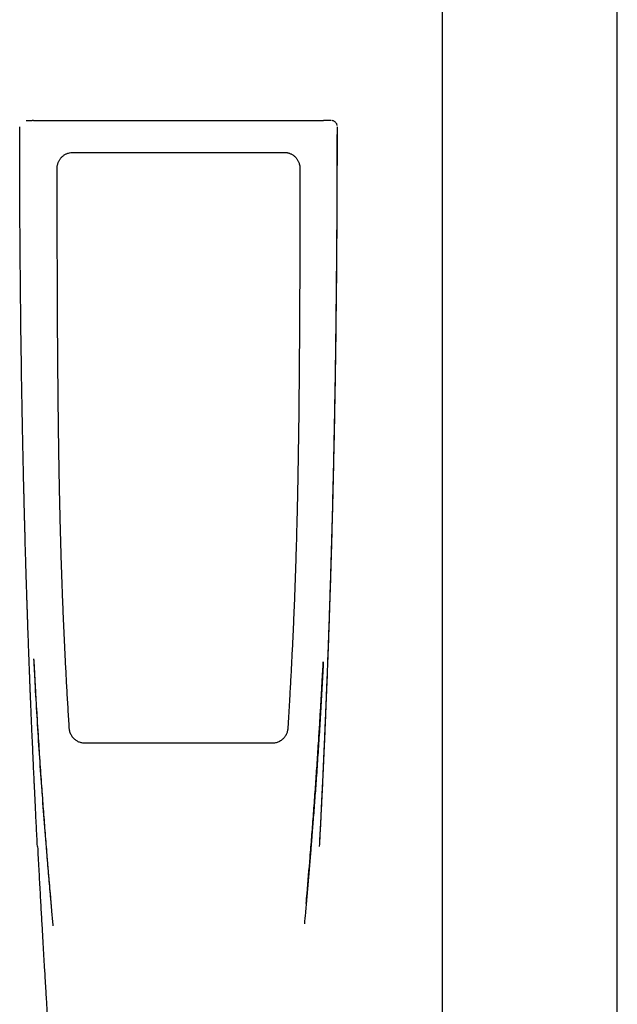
# Model space of a CAD drawing. Header units: millimetres. Extents: x 8 to 891, y 12 to 2057.
# Tile 12 of 15: x 471 to 546, y 1678 to 1802. Entities that reach past the tile are written whole.
import ezdxf

# ---------------------------------------------------------------- set-up
doc = ezdxf.new("R2010")
doc.units = ezdxf.units.MM

msp = doc.modelspace()

# ---------------------------------------------------------------- linework, layer by layer
at = {"color": 7, "linetype": 'Continuous', "lineweight": 30}
for p, q in [((524.1, 1994.72), (524.1, 1627.37)), ((546.1, 1627.37), (546.1, 1994.72)), ((471.87, 1788.9), (472.62, 1788.9)), ((472.82, 1788.9), (491.01, 1788.9)), ((491.01, 1788.9), (509.21, 1788.9)), ((510.16, 1788.9), (509.41, 1788.9)), ((471.07, 1788.1), (471.07, 1788.1)), ((471.07, 1788.1), (471.07, 1788.1)), ((510.96, 1788.1), (510.96, 1788.1)), ((510.96, 1788.1), (510.96, 1788.1))]:
    msp.add_line(p, q, dxfattribs=at)
at = {"color": 7, "linetype": 'Continuous', "lineweight": 30, "flags": 128}
for points in [[(477.77, 1784.9), (478.37, 1784.9), (480.77, 1784.9), (491.01, 1784.9), (491.61, 1784.9), (494.01, 1784.9), (496.41, 1784.9), (504.26, 1784.9)], [(473.3, 1697.75), (473.3, 1697.75), (473.3, 1697.75)], [(508.73, 1697.75), (508.73, 1697.75), (508.72, 1697.75)]]:
    msp.add_lwpolyline(points, dxfattribs=at)
at = {"color": 7, "linetype": 'Continuous', "lineweight": 30}
for points, knots in [([(472.82, 1788.9), (472.79, 1788.9), (472.74, 1788.9), (472.68, 1788.9), (472.63, 1788.9), (472.62, 1788.9), (472.62, 1788.9)], [0, 0, 0, 0, 0.24997, 0.498441, 0.749976, 1, 1, 1, 1]), ([(509.41, 1788.9), (509.41, 1788.9), (509.4, 1788.9), (509.35, 1788.9), (509.29, 1788.9), (509.24, 1788.9), (509.21, 1788.9)], [0, 0, 0, 0, 0.249779, 0.49806, 0.749786, 1, 1, 1, 1]), ([(510.94, 1788.27), (510.93, 1788.31), (510.91, 1788.41), (510.83, 1788.54), (510.73, 1788.67), (510.6, 1788.78), (510.46, 1788.85), (510.36, 1788.87), (510.32, 1788.89)], [0, 0, 0, 0, 0.136839, 0.313503, 0.494487, 0.675693, 0.852358, 1, 1, 1, 1]), ([(473.3, 1697.75), (473.25, 1698.62), (473.16, 1700.37), (473.04, 1702.9), (472.96, 1704.6), (472.92, 1705.47), (472.91, 1705.6), (472.9, 1705.73), (472.9, 1705.86), (472.89, 1705.99), (472.88, 1706.14), (472.88, 1706.32), (472.86, 1706.7), (472.83, 1707.25), (472.79, 1708.11), (472.75, 1709.11), (472.7, 1710.25), (472.65, 1711.34), (472.6, 1712.39), (472.56, 1713.41), (472.52, 1714.34), (472.48, 1715.21), (472.45, 1716), (472.42, 1716.68), (472.4, 1717.25), (472.38, 1717.71), (472.37, 1718.02), (472.36, 1718.18), (472.36, 1718.23), (472.36, 1718.27), (472.36, 1718.31), (472.36, 1718.36), (472.36, 1718.4), (472.35, 1718.61), (472.33, 1718.98), (472.31, 1719.55), (472.29, 1720.15), (472.26, 1720.79), (472.24, 1721.46), (472.21, 1722.16), (472.19, 1722.88), (472.16, 1723.62), (472.13, 1724.39), (472.1, 1725.2), (472.08, 1725.93), (472.06, 1726.58), (472.04, 1727.13), (472.02, 1727.7), (472, 1728.28), (471.98, 1728.87), (471.96, 1729.48), (471.94, 1730.1), (471.92, 1730.8), (471.89, 1731.54), (471.87, 1732.33), (471.85, 1733.1), (471.83, 1733.83), (471.8, 1734.56), (471.78, 1735.27), (471.76, 1735.96), (471.75, 1736.63), (471.73, 1737.26), (471.71, 1737.87), (471.7, 1738.43), (471.68, 1738.96), (471.67, 1739.45), (471.66, 1739.92), (471.65, 1740.35), (471.64, 1740.76), (471.63, 1741.13), (471.62, 1741.47), (471.61, 1741.7), (471.61, 1741.84), (471.61, 1741.9), (471.61, 1741.96), (471.61, 1742.01), (471.6, 1742.06), (471.6, 1742.12), (471.6, 1742.24), (471.6, 1742.42), (471.59, 1742.71), (471.58, 1743.05), (471.57, 1743.45), (471.56, 1743.88), (471.55, 1744.33), (471.54, 1744.82), (471.53, 1745.34), (471.52, 1745.92), (471.5, 1746.54), (471.49, 1747.19), (471.47, 1747.88), (471.46, 1748.6), (471.44, 1749.35), (471.43, 1750.12), (471.41, 1750.93), (471.4, 1751.77), (471.38, 1752.65), (471.36, 1753.58), (471.35, 1754.53), (471.33, 1755.52), (471.31, 1756.54), (471.3, 1757.6), (471.28, 1758.68), (471.27, 1759.79), (471.25, 1760.92), (471.23, 1762.09), (471.22, 1763.24), (471.21, 1764.36), (471.2, 1765.21), (471.19, 1765.79), (471.19, 1766.09), (471.18, 1766.35), (471.18, 1766.61), (471.18, 1767.2), (471.17, 1768.13), (471.16, 1769.38), (471.14, 1770.61), (471.13, 1771.93), (471.12, 1773.34), (471.11, 1774.83), (471.1, 1776.28), (471.1, 1777.69), (471.09, 1779.06), (471.08, 1780.4), (471.08, 1781.65), (471.08, 1782.84), (471.07, 1783.96), (471.07, 1785.04), (471.07, 1786.09), (471.07, 1787.11), (471.07, 1787.78), (471.07, 1788.1)], [0, 0, 0, 0, 0.0288789, 0.0580761, 0.0840335, 0.0854683, 0.0869039, 0.0883402, 0.0897773, 0.0912152, 0.0926537, 0.0947871, 0.0973331, 0.1052363, 0.1129901, 0.1259904, 0.1385478, 0.1506622, 0.1623335, 0.1735615, 0.1843463, 0.1934701, 0.2022506, 0.2106878, 0.2160683, 0.2212992, 0.2257786, 0.2262742, 0.2267683, 0.227261, 0.2277522, 0.2282419, 0.2287302, 0.229217, 0.2350338, 0.2412662, 0.2479142, 0.2549777, 0.2624568, 0.2703515, 0.2781758, 0.2863694, 0.2949325, 0.303865, 0.3131669, 0.3191683, 0.3253139, 0.3316038, 0.3380381, 0.3446166, 0.3513395, 0.3582067, 0.3652951, 0.374317, 0.3830482, 0.3914885, 0.3996381, 0.4074969, 0.4155143, 0.4232046, 0.4305678, 0.437604, 0.4443131, 0.4506951, 0.4564128, 0.4618398, 0.466976, 0.4718215, 0.4763762, 0.4803649, 0.4841004, 0.4875825, 0.4882108, 0.48883, 0.4894403, 0.4900415, 0.4906337, 0.491217, 0.4918832, 0.4945422, 0.4973716, 0.5014703, 0.5058808, 0.510603, 0.5156371, 0.5209829, 0.5266405, 0.5331533, 0.5400355, 0.5472871, 0.5549082, 0.5628987, 0.571106, 0.5796697, 0.5885896, 0.5978659, 0.6076989, 0.6179028, 0.6284777, 0.6394237, 0.6507406, 0.6624286, 0.6744875, 0.6866652, 0.6991992, 0.7120895, 0.725336, 0.7372877, 0.7495154, 0.7534153, 0.7565791, 0.7594105, 0.7622319, 0.7650432, 0.7791497, 0.7929968, 0.8065845, 0.8199129, 0.8368352, 0.8533201, 0.8693675, 0.8849775, 0.9001499, 0.914885, 0.9291826, 0.9419044, 0.9542586, 0.9662453, 0.9778645, 0.989116, 1, 1, 1, 1]), ([(508.72, 1697.75), (508.74, 1698.19), (508.79, 1699.06), (508.86, 1700.35), (508.92, 1701.6), (508.98, 1702.82), (509.03, 1704), (509.09, 1705.12), (509.14, 1706.18), (509.18, 1707.19), (509.23, 1708.17), (509.27, 1709.12), (509.31, 1710.03), (509.35, 1710.91), (509.39, 1711.76), (509.42, 1712.57), (509.46, 1713.36), (509.49, 1714.1), (509.52, 1714.81), (509.54, 1715.48), (509.57, 1716.13), (509.59, 1716.71), (509.61, 1717.23), (509.63, 1717.71), (509.65, 1718.16), (509.67, 1718.61), (509.69, 1719.06), (509.73, 1720.08), (509.78, 1721.58), (509.86, 1723.59), (509.93, 1725.66), (510, 1727.84), (510.08, 1730.15), (510.15, 1732.47), (510.22, 1734.8), (510.28, 1737.12), (510.35, 1739.44), (510.4, 1741.54), (510.44, 1743.41), (510.48, 1745.07), (510.52, 1746.72), (510.55, 1748.38), (510.59, 1750.03), (510.62, 1751.68), (510.65, 1753.27), (510.67, 1754.78), (510.7, 1756.21), (510.72, 1757.62), (510.74, 1758.99), (510.76, 1760.33), (510.77, 1761.34), (510.78, 1762.05), (510.79, 1762.46), (510.79, 1762.89), (510.8, 1763.35), (510.8, 1763.82), (510.81, 1764.36), (510.82, 1764.96), (510.82, 1765.62), (510.83, 1766.31), (510.84, 1767.04), (510.85, 1767.82), (510.85, 1768.63), (510.86, 1769.48), (510.87, 1770.37), (510.88, 1771.29), (510.88, 1772.25), (510.89, 1773.24), (510.9, 1774.27), (510.91, 1775.33), (510.91, 1776.43), (510.92, 1777.57), (510.92, 1778.74), (510.93, 1779.94), (510.93, 1781.15), (510.94, 1782.35), (510.94, 1783.55), (510.94, 1784.79), (510.94, 1786.05), (510.95, 1787.15), (510.95, 1787.84), (510.95, 1788.1)], [0, 0, 0, 0, 0.0146823, 0.0289582, 0.0428277, 0.056291, 0.069348, 0.0819988, 0.0935546, 0.1047493, 0.115583, 0.1260556, 0.1361672, 0.1459176, 0.1553068, 0.1643349, 0.1730017, 0.1813072, 0.1891129, 0.19657, 0.2036787, 0.210439, 0.2159017, 0.2211135, 0.2261038, 0.2310703, 0.2360497, 0.241042, 0.2647518, 0.2861646, 0.3078069, 0.3331897, 0.3588414, 0.3845307, 0.41022, 0.4359092, 0.4615984, 0.4872875, 0.5055968, 0.5239062, 0.5422155, 0.5605248, 0.5788341, 0.5971434, 0.6152465, 0.6314712, 0.6473423, 0.6628597, 0.6780234, 0.6928335, 0.7072898, 0.7117505, 0.7162484, 0.7210039, 0.7260323, 0.7313337, 0.7369079, 0.743828, 0.7511271, 0.7588053, 0.7668626, 0.7754751, 0.7844823, 0.7938842, 0.8036808, 0.8138721, 0.8244581, 0.8354389, 0.8468143, 0.8585844, 0.8707492, 0.8833087, 0.8962629, 0.9096118, 0.9233553, 0.9363003, 0.9495769, 0.9631851, 0.9771249, 0.9913964, 1, 1, 1, 1]), ([(508.73, 1697.75), (508.77, 1698.67), (508.87, 1700.49), (508.98, 1702.68), (509.06, 1704.31), (509.11, 1705.38), (509.16, 1706.46), (509.23, 1708.04), (509.29, 1709.33), (509.33, 1710.3), (509.34, 1710.49), (509.35, 1710.67), (509.36, 1710.86), (509.37, 1711.06), (509.38, 1711.39), (509.4, 1711.86), (509.43, 1712.44), (509.45, 1713.04), (509.48, 1713.65), (509.5, 1714.28), (509.53, 1714.94), (509.56, 1715.66), (509.59, 1716.43), (509.62, 1717.23), (509.65, 1717.79), (509.66, 1718.12), (509.66, 1718.22), (509.67, 1718.32), (509.67, 1718.42), (509.68, 1718.53), (509.71, 1719.51), (509.79, 1721.39), (509.89, 1724.17), (509.98, 1726.73), (510.04, 1728.68), (510.07, 1729.74), (510.09, 1730.14), (510.09, 1730.29), (510.1, 1730.44), (510.1, 1730.57), (510.11, 1730.81), (510.12, 1731.19), (510.14, 1731.71), (510.15, 1732.27), (510.17, 1732.85), (510.19, 1733.47), (510.21, 1734.12), (510.23, 1734.8), (510.25, 1735.51), (510.27, 1736.24), (510.29, 1737), (510.31, 1737.79), (510.33, 1738.6), (510.35, 1739.32), (510.37, 1739.94), (510.38, 1740.45), (510.39, 1740.97), (510.41, 1741.49), (510.42, 1742.04), (510.44, 1742.63), (510.45, 1743.43), (510.48, 1744.43), (510.5, 1745.63), (510.53, 1746.89), (510.56, 1748.2), (510.59, 1749.58), (510.62, 1750.98), (510.64, 1752.41), (510.67, 1753.88), (510.69, 1755.36), (510.72, 1756.88), (510.74, 1758.32), (510.76, 1759.67), (510.78, 1760.93), (510.79, 1762.2), (510.81, 1763.48), (510.82, 1764.76), (510.84, 1766.04), (510.85, 1767.32), (510.87, 1768.96), (510.89, 1770.96), (510.9, 1773.32), (510.92, 1775.71), (510.93, 1778.13), (510.94, 1780.58), (510.95, 1783.06), (510.95, 1785.57), (510.96, 1787.25), (510.96, 1788.1)], [0, 0, 0, 0, 0.030427, 0.060753, 0.072632, 0.08449, 0.096327, 0.108772, 0.136908, 0.138983, 0.14106, 0.143139, 0.14522, 0.147302, 0.149809, 0.156131, 0.162825, 0.169233, 0.175953, 0.182987, 0.190336, 0.198004, 0.206811, 0.21601, 0.224435, 0.225561, 0.226692, 0.227829, 0.228971, 0.230119, 0.231272, 0.261657, 0.292409, 0.323536, 0.346792, 0.357091, 0.358714, 0.360337, 0.361961, 0.363587, 0.364658, 0.37017, 0.375985, 0.382107, 0.388537, 0.395403, 0.402595, 0.410114, 0.417964, 0.426149, 0.434516, 0.443213, 0.452243, 0.461609, 0.467114, 0.472732, 0.478462, 0.484306, 0.490265, 0.496696, 0.503706, 0.516739, 0.53001, 0.543524, 0.558461, 0.573694, 0.589229, 0.605073, 0.62123, 0.63771, 0.654517, 0.67166, 0.685369, 0.699293, 0.713437, 0.727726, 0.741757, 0.755881, 0.770098, 0.784409, 0.810205, 0.836315, 0.862746, 0.889507, 0.916605, 0.944048, 0.971844, 1, 1, 1, 1]), ([(475.77, 1782.9), (475.77, 1782.95), (475.77, 1783.05), (475.79, 1783.2), (475.82, 1783.35), (475.86, 1783.5), (475.91, 1783.64), (475.97, 1783.78), (476.05, 1783.92), (476.13, 1784.05), (476.23, 1784.18), (476.34, 1784.3), (476.47, 1784.42), (476.6, 1784.52), (476.74, 1784.62), (476.89, 1784.7), (477.04, 1784.76), (477.24, 1784.83), (477.43, 1784.87), (477.62, 1784.9), (477.72, 1784.9), (477.77, 1784.9)], [0, 0, 0, 0, 0.048032, 0.096064, 0.145236, 0.194408, 0.242441, 0.290473, 0.339645, 0.388817, 0.441717, 0.494617, 0.549054, 0.603491, 0.656392, 0.709292, 0.763729, 0.818165, 0.908122, 0.954061, 1, 1, 1, 1]), ([(504.26, 1784.9), (504.31, 1784.9), (504.41, 1784.9), (504.56, 1784.88), (504.71, 1784.85), (504.86, 1784.81), (505, 1784.76), (505.14, 1784.7), (505.28, 1784.62), (505.41, 1784.54), (505.54, 1784.44), (505.66, 1784.33), (505.78, 1784.2), (505.88, 1784.07), (505.97, 1783.93), (506.05, 1783.78), (506.12, 1783.63), (506.19, 1783.43), (506.23, 1783.24), (506.25, 1783.05), (506.25, 1782.95), (506.25, 1782.9)], [0, 0, 0, 0, 0.048032, 0.096064, 0.145236, 0.194408, 0.24244, 0.290472, 0.339644, 0.388816, 0.441717, 0.494617, 0.549054, 0.60349, 0.656391, 0.709291, 0.763727, 0.818164, 0.908121, 0.954061, 1, 1, 1, 1]), ([(477.3, 1712.57), (477.29, 1712.77), (477.22, 1713.77), (477.14, 1715.17), (477.02, 1717.16), (476.94, 1718.76), (476.85, 1720.36), (476.77, 1721.95), (476.67, 1723.95), (476.57, 1726.35), (476.47, 1728.75), (476.38, 1731.15), (476.3, 1733.54), (476.24, 1735.54), (476.19, 1737.54), (476.14, 1739.54), (476.08, 1741.94), (476.04, 1744.34), (475.99, 1746.74), (475.96, 1749.14), (475.93, 1751.14), (475.91, 1753.14), (475.89, 1755.14), (475.87, 1757.14), (475.86, 1758.74), (475.85, 1760.34), (475.83, 1761.94), (475.83, 1763.54), (475.82, 1764.74), (475.81, 1766.34), (475.8, 1768.34), (475.8, 1770.34), (475.79, 1772.34), (475.78, 1774.34), (475.78, 1776.74), (475.77, 1779.59), (475.77, 1781.65), (475.77, 1782.9)], [0, 0, 0, 0, 0.008527, 0.042636, 0.059691, 0.0938, 0.110855, 0.127909, 0.162018, 0.196127, 0.230236, 0.264346, 0.298455, 0.332564, 0.349618, 0.383727, 0.417837, 0.451946, 0.486055, 0.520164, 0.554273, 0.571327, 0.605437, 0.639546, 0.6566, 0.673655, 0.707764, 0.724818, 0.741873, 0.758927, 0.793036, 0.827145, 0.8442, 0.878309, 0.912418, 0.946527, 1, 1, 1, 1]), ([(506.25, 1782.9), (506.25, 1782.7), (506.25, 1781.7), (506.25, 1779.9), (506.25, 1777.5), (506.24, 1775.1), (506.24, 1772.7), (506.23, 1770.3), (506.22, 1767.9), (506.21, 1765.9), (506.2, 1763.9), (506.19, 1761.9), (506.17, 1759.5), (506.16, 1757.1), (506.13, 1754.7), (506.11, 1752.3), (506.08, 1749.9), (506.04, 1747.5), (506, 1745.1), (505.97, 1743.1), (505.93, 1741.1), (505.88, 1739.1), (505.82, 1736.71), (505.75, 1734.31), (505.67, 1731.91), (505.59, 1729.51), (505.49, 1727.11), (505.39, 1724.71), (505.29, 1722.72), (505.19, 1720.72), (505.09, 1718.72), (504.96, 1716.5), (504.86, 1714.76), (504.79, 1713.51), (504.75, 1712.88), (504.73, 1712.57)], [0, 0, 0, 0, 0.008527, 0.042636, 0.076745, 0.110854, 0.144964, 0.179073, 0.213182, 0.247291, 0.264345, 0.298454, 0.332563, 0.366672, 0.400782, 0.434891, 0.469, 0.503109, 0.537218, 0.571327, 0.588381, 0.622491, 0.6566, 0.690709, 0.724818, 0.758927, 0.793036, 0.827145, 0.861254, 0.878309, 0.912418, 0.946527, 0.973263, 0.986632, 1, 1, 1, 1]), ([(472.81, 1721.32), (472.82, 1721.3), (472.82, 1721.24), (472.83, 1721.14), (472.84, 1721.03), (472.85, 1720.92), (472.86, 1720.81), (472.86, 1720.68), (472.87, 1720.54), (472.88, 1720.39), (472.89, 1720.19), (472.9, 1719.95), (472.92, 1719.64), (472.93, 1719.3), (472.95, 1718.92), (472.98, 1718.5), (473, 1718.04), (473.03, 1717.56), (473.06, 1716.89), (473.11, 1716.07), (473.17, 1715.09), (473.23, 1714.13), (473.28, 1713.17), (473.36, 1711.98), (473.45, 1710.56), (473.56, 1708.92), (473.67, 1707.31), (473.78, 1705.73), (473.92, 1703.78), (474.09, 1701.44), (474.31, 1698.73), (474.52, 1696.04), (474.74, 1693.39), (474.91, 1691.49), (475, 1690.48), (475.01, 1690.34)], [0, 0, 0, 0, 0.003038, 0.007005, 0.010326, 0.013917, 0.017635, 0.021723, 0.02618, 0.031008, 0.036206, 0.045121, 0.054949, 0.065691, 0.078214, 0.091785, 0.106404, 0.122072, 0.138789, 0.170346, 0.201765, 0.232885, 0.263707, 0.29423, 0.347994, 0.400805, 0.452664, 0.503572, 0.553606, 0.642062, 0.72957, 0.81613, 0.901743, 0.986759, 1, 1, 1, 1]), ([(472.82, 1721.32), (472.87, 1720.32), (472.99, 1717.92), (473.21, 1714.13), (473.47, 1709.94), (473.76, 1705.79), (474.06, 1701.68), (474.39, 1697.61), (474.69, 1693.99), (474.89, 1691.73), (474.97, 1690.83)], [0, 0, 0, 0, 0.0982612, 0.2358553, 0.3730672, 0.5098966, 0.6439098, 0.7775538, 0.9108283, 1, 1, 1, 1]), ([(509.19, 1720.95), (509.19, 1720.86), (509.14, 1719.77), (509.02, 1717.69), (508.85, 1714.72), (508.67, 1711.78), (508.48, 1708.87), (508.29, 1706.12), (508.1, 1703.52), (507.92, 1701.18), (507.79, 1699.54), (507.72, 1698.61), (507.69, 1698.28), (507.66, 1697.95), (507.64, 1697.59), (507.56, 1696.69), (507.44, 1695.24), (507.28, 1693.28), (507.11, 1691.34), (506.95, 1689.59), (506.85, 1688.48), (506.81, 1688.02)], [0, 0, 0, 0, 0.00826, 0.099101, 0.189138, 0.278348, 0.366715, 0.454229, 0.52901, 0.603131, 0.667836, 0.677963, 0.688079, 0.698185, 0.70828, 0.720212, 0.780612, 0.840236, 0.899093, 0.957194, 1, 1, 1, 1]), ([(507.04, 1690.6), (507.08, 1691.02), (507.25, 1692.94), (507.44, 1695.3), (507.63, 1697.66), (507.74, 1698.94), (507.84, 1700.24), (507.94, 1701.56), (508.04, 1702.9), (508.14, 1704.25), (508.24, 1705.59), (508.33, 1706.92), (508.42, 1708.28), (508.52, 1709.66), (508.6, 1710.97), (508.68, 1712.19), (508.75, 1713.3), (508.81, 1714.37), (508.88, 1715.4), (508.93, 1716.4), (508.98, 1717.19), (509.01, 1717.78), (509.03, 1718.18), (509.05, 1718.57), (509.07, 1718.96), (509.09, 1719.33), (509.12, 1719.71), (509.14, 1720.08), (509.16, 1720.45), (509.18, 1720.74), (509.19, 1720.9), (509.19, 1720.95)], [0, 0, 0, 0, 0.041173, 0.19081, 0.232709, 0.274719, 0.317442, 0.360969, 0.405299, 0.450432, 0.493721, 0.537725, 0.582442, 0.627874, 0.67399, 0.711788, 0.748329, 0.783611, 0.817635, 0.850401, 0.881908, 0.895373, 0.908594, 0.921571, 0.934305, 0.946724, 0.958488, 0.971467, 0.983502, 0.994614, 1, 1, 1, 1]), ([(479.29, 1710.7), (479.22, 1710.7), (479.09, 1710.71), (478.89, 1710.74), (478.69, 1710.79), (478.5, 1710.86), (478.32, 1710.95), (478.14, 1711.06), (477.97, 1711.2), (477.81, 1711.35), (477.67, 1711.53), (477.55, 1711.72), (477.45, 1711.92), (477.37, 1712.13), (477.32, 1712.35), (477.31, 1712.5), (477.3, 1712.57)], [0, 0, 0, 0, 0.067448, 0.135071, 0.202519, 0.269969, 0.337594, 0.405044, 0.479575, 0.554343, 0.628872, 0.703284, 0.777933, 0.852345, 0.926172, 1, 1, 1, 1]), ([(504.73, 1712.57), (504.72, 1712.5), (504.71, 1712.37), (504.66, 1712.17), (504.6, 1711.98), (504.52, 1711.79), (504.42, 1711.61), (504.29, 1711.44), (504.15, 1711.28), (503.98, 1711.13), (503.8, 1711), (503.6, 1710.89), (503.39, 1710.81), (503.18, 1710.75), (502.96, 1710.71), (502.81, 1710.7), (502.74, 1710.7)], [0, 0, 0, 0, 0.0674544, 0.1350853, 0.2025395, 0.2699942, 0.3376257, 0.4050806, 0.4794411, 0.5540386, 0.6283995, 0.7028206, 0.7774784, 0.8518999, 0.9259499, 1, 1, 1, 1]), ([(491.01, 1710.7), (490.81, 1710.7), (490.21, 1710.7), (488.81, 1710.7), (487.21, 1710.7), (485.61, 1710.7), (484.41, 1710.7), (482.96, 1710.7), (481.25, 1710.7), (479.94, 1710.7), (479.29, 1710.7)], [0, 0, 0, 0, 0.05116, 0.15348, 0.358122, 0.460442, 0.562762, 0.665082, 0.832537, 1, 1, 1, 1]), ([(502.74, 1710.7), (502.54, 1710.7), (501.94, 1710.7), (500.54, 1710.7), (498.94, 1710.7), (497.34, 1710.7), (496.11, 1710.7), (494.65, 1710.7), (492.94, 1710.7), (491.65, 1710.7), (491.01, 1710.7)], [0, 0, 0, 0, 0.05116, 0.15348, 0.35812, 0.46044, 0.56276, 0.672061, 0.836024, 1, 1, 1, 1]), ([(473.31, 1697.75), (473.33, 1697.28), (473.38, 1696.34), (473.46, 1694.96), (473.53, 1693.62), (473.6, 1692.31), (473.67, 1691.04), (473.74, 1689.82), (473.8, 1688.66), (473.87, 1687.56), (473.93, 1686.49), (473.99, 1685.45), (474.05, 1684.45), (474.1, 1683.47), (474.16, 1682.53), (474.22, 1681.62), (474.27, 1680.74), (474.32, 1679.9), (474.37, 1679.09), (474.42, 1678.32), (474.46, 1677.58), (474.51, 1676.84), (474.55, 1676.11), (474.6, 1675.36), (474.65, 1674.64), (474.69, 1673.93), (474.74, 1673.23), (474.78, 1672.54), (474.82, 1671.87), (474.87, 1671.17), (474.92, 1670.45), (474.96, 1669.71), (475.01, 1669.08), (475.04, 1668.57), (475.07, 1668.16), (475.09, 1667.76), (475.12, 1667.4), (475.14, 1667.07), (475.16, 1666.78), (475.18, 1666.51), (475.19, 1666.31), (475.2, 1666.16), (475.21, 1666.07), (475.21, 1665.99), (475.21, 1665.94), (475.22, 1665.9), (475.22, 1665.86), (475.22, 1665.79), (475.23, 1665.69), (475.24, 1665.55), (475.25, 1665.37), (475.27, 1665.16), (475.28, 1664.91), (475.3, 1664.63), (475.32, 1664.31), (475.35, 1663.86), (475.39, 1663.28), (475.44, 1662.59), (475.48, 1661.92), (475.53, 1661.25), (475.57, 1660.6), (475.62, 1659.96), (475.66, 1659.34), (475.71, 1658.66), (475.75, 1657.93), (475.81, 1657.16), (475.86, 1656.4), (475.91, 1655.63), (475.97, 1654.86), (476.03, 1653.98), (476.09, 1653), (476.15, 1652.18), (476.19, 1651.59), (476.21, 1651.24), (476.24, 1650.9), (476.26, 1650.57), (476.28, 1650.28), (476.3, 1650.02), (476.31, 1649.8), (476.33, 1649.6), (476.34, 1649.44), (476.35, 1649.3), (476.35, 1649.19), (476.36, 1649.1), (476.36, 1649.03), (476.37, 1648.95), (476.38, 1648.86), (476.38, 1648.75), (476.39, 1648.61), (476.4, 1648.44), (476.42, 1648.23), (476.44, 1647.98), (476.46, 1647.7), (476.48, 1647.38), (476.5, 1647.04), (476.53, 1646.66), (476.55, 1646.26), (476.58, 1645.85), (476.62, 1645.25), (476.67, 1644.49), (476.73, 1643.58), (476.79, 1642.71), (476.85, 1641.88), (476.9, 1641.08), (476.95, 1640.32), (477, 1639.6), (477.04, 1638.92), (477.09, 1638.26), (477.13, 1637.64), (477.16, 1637.11), (477.19, 1636.66), (477.21, 1636.28), (477.24, 1635.89), (477.27, 1635.46), (477.29, 1635.11), (477.31, 1634.83), (477.32, 1634.65), (477.33, 1634.48), (477.34, 1634.34), (477.34, 1634.22), (477.35, 1634.14), (477.35, 1634.07), (477.36, 1634), (477.36, 1633.93), (477.37, 1633.84), (477.37, 1633.72), (477.38, 1633.56), (477.4, 1633.36), (477.41, 1633.14), (477.42, 1632.9), (477.45, 1632.54), (477.48, 1632.05), (477.51, 1631.5), (477.53, 1631.16), (477.54, 1631.03)], [0, 0, 0, 0, 0.0212198, 0.0419029, 0.0620495, 0.0816595, 0.1007329, 0.1192697, 0.1362559, 0.1527653, 0.1687978, 0.1843536, 0.1994327, 0.214035, 0.2281605, 0.2418093, 0.2549813, 0.2676766, 0.2796811, 0.2912257, 0.3023104, 0.3129351, 0.3244504, 0.335517, 0.3463846, 0.3570577, 0.3675361, 0.37782, 0.3879094, 0.3978041, 0.4091659, 0.4202598, 0.4310858, 0.43734, 0.4435012, 0.4495213, 0.4551438, 0.4598674, 0.4642326, 0.4682396, 0.4718883, 0.4734099, 0.4748568, 0.4760374, 0.4768322, 0.4772858, 0.4778402, 0.4786084, 0.4802369, 0.4823875, 0.4850601, 0.4882548, 0.4919716, 0.4962104, 0.5009713, 0.5062543, 0.5166387, 0.5269703, 0.5371096, 0.5470564, 0.5568109, 0.5663731, 0.5757429, 0.5849203, 0.5968578, 0.6084534, 0.6197672, 0.6311987, 0.6428216, 0.6546359, 0.6705239, 0.6867455, 0.6919126, 0.6971126, 0.7023414, 0.707287, 0.7117559, 0.715511, 0.7188475, 0.7217654, 0.7242646, 0.7263453, 0.7280073, 0.7292668, 0.7302995, 0.7313493, 0.7326934, 0.7343744, 0.7363922, 0.7387469, 0.7420172, 0.7457726, 0.7500131, 0.7547386, 0.7599492, 0.7655389, 0.7715965, 0.7779747, 0.784271, 0.7984694, 0.8121039, 0.8251745, 0.8376814, 0.8496245, 0.8610038, 0.8718206, 0.8819736, 0.8917487, 0.9011458, 0.9101651, 0.915641, 0.9211754, 0.9271195, 0.933479, 0.9402539, 0.9430802, 0.9459306, 0.9484578, 0.9505847, 0.9523114, 0.9536379, 0.9545642, 0.9554757, 0.9565784, 0.9578972, 0.9594322, 0.9619997, 0.9650083, 0.9684188, 0.9719772, 0.9756376, 0.9846329, 0.994191, 1, 1, 1, 1]), ([(474.98, 1690.65), (475.01, 1690.26), (475.1, 1689.3), (475.19, 1688.35), (475.24, 1687.77)], [0, 0, 0, 0, 0.3993797, 1, 1, 1, 1])]:
    msp.add_open_spline(points, degree=3, knots=knots, dxfattribs=at)

doc.saveas('drawing.dxf')
